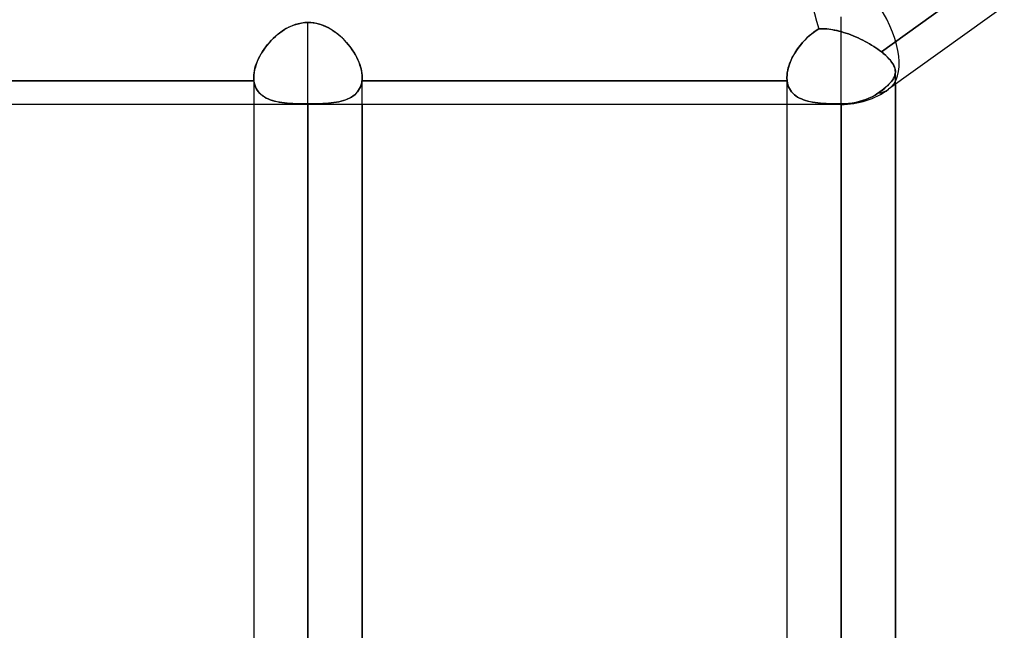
# Model space of a CAD drawing. Header units: millimetres. Extents: x -86 to 92, y -242 to 242.
# Tile 7 of 81: x 12 to 28, y -152 to -142. Entities that reach past the tile are written whole.
import ezdxf

# ---------------------------------------------------------------- set-up
doc = ezdxf.new("R2010")
doc.units = ezdxf.units.MM
doc.layers.add('MAIN-1', color=7, linetype='Continuous')

msp = doc.modelspace()

# ---------------------------------------------------------------- linework, layer by layer
at = {"layer": 'MAIN-1'}
for p, q in [((43.441, -130.51), (25.841, -143.167)), ((43.441, -130.51), (25.841, -143.167)), ((33.269, -137.121), (25.721, -142.55)), ((25.721, -142.55), (33.269, -137.121)), ((25.057, -143.42), (25.057, -141.972)), ((25.057, -143.42), (25.057, -141.972)), ((15.831, -142.208), (15.869, -142.183)), ((15.9, -142.165), (15.854, -142.193)), ((15.869, -142.183), (15.909, -142.16)), ((15.948, -142.14), (15.9, -142.165)), ((15.909, -142.16), (15.95, -142.139)), ((15.997, -142.118), (15.948, -142.14)), ((15.95, -142.139), (15.991, -142.12)), ((15.991, -142.12), (16.034, -142.104)), ((16.047, -142.099), (15.997, -142.118)), ((16.034, -142.104), (16.078, -142.09)), ((16.098, -142.085), (16.047, -142.099)), ((16.078, -142.09), (16.122, -142.079)), ((16.151, -142.074), (16.098, -142.085)), ((16.122, -142.079), (16.167, -142.071)), ((16.204, -142.067), (16.151, -142.074)), ((16.167, -142.071), (16.212, -142.066)), ((16.257, -142.065), (16.204, -142.067)), ((16.212, -142.066), (16.257, -142.065)), ((16.257, -142.065), (16.3, -142.066)), ((16.257, -196.005), (16.257, -142.065)), ((16.306, -142.067), (16.257, -142.065)), ((16.3, -142.066), (16.343, -142.071)), ((16.355, -142.072), (16.306, -142.067)), ((16.343, -142.071), (16.385, -142.078)), ((16.403, -142.081), (16.355, -142.072)), ((16.385, -142.078), (16.427, -142.087)), ((16.45, -142.094), (16.403, -142.081)), ((16.427, -142.087), (16.468, -142.099)), ((16.497, -142.11), (16.45, -142.094)), ((16.468, -142.099), (16.508, -142.114)), ((16.543, -142.128), (16.497, -142.11)), ((16.508, -142.114), (16.548, -142.131)), ((16.587, -142.15), (16.543, -142.128)), ((16.548, -142.131), (16.586, -142.149)), ((16.586, -142.149), (16.624, -142.17)), ((16.63, -142.174), (16.587, -142.15)), ((16.624, -142.17), (16.66, -142.192)), ((16.672, -142.2), (16.63, -142.174)), ((24.645, -142.199), (24.689, -142.172)), ((24.689, -142.172), (24.646, -142.198)), ((24.689, -142.172), (24.723, -142.169)), ((24.721, -142.169), (24.689, -142.172)), ((24.753, -142.169), (24.721, -142.169)), ((24.723, -142.169), (24.758, -142.169)), ((24.786, -142.17), (24.753, -142.169)), ((24.758, -142.169), (24.794, -142.17)), ((24.819, -142.171), (24.786, -142.17)), ((24.794, -142.17), (24.831, -142.172)), ((24.853, -142.175), (24.819, -142.171)), ((24.831, -142.172), (24.867, -142.176)), ((24.887, -142.179), (24.853, -142.175)), ((24.867, -142.176), (24.905, -142.182)), ((24.921, -142.184), (24.887, -142.179)), ((24.905, -142.182), (24.942, -142.189)), ((24.955, -142.191), (24.921, -142.184)), ((15.685, -142.328), (15.647, -142.366)), ((15.654, -142.359), (15.687, -142.326)), ((15.725, -142.291), (15.685, -142.328)), ((15.687, -142.326), (15.722, -142.294)), ((15.722, -142.294), (15.757, -142.264)), ((15.766, -142.256), (15.725, -142.291)), ((15.757, -142.264), (15.793, -142.235)), ((15.809, -142.223), (15.766, -142.256)), ((15.793, -142.235), (15.831, -142.208)), ((15.854, -142.193), (15.809, -142.223)), ((16.66, -142.192), (16.697, -142.217)), ((16.713, -142.228), (16.672, -142.2)), ((16.697, -142.217), (16.732, -142.243)), ((16.752, -142.258), (16.713, -142.228)), ((16.732, -142.243), (16.766, -142.27)), ((16.789, -142.29), (16.752, -142.258)), ((16.766, -142.27), (16.8, -142.299)), ((16.826, -142.324), (16.789, -142.29)), ((16.8, -142.299), (16.832, -142.33)), ((16.861, -142.359), (16.826, -142.324)), ((16.832, -142.33), (16.863, -142.362)), ((24.451, -142.363), (24.486, -142.327)), ((24.492, -142.321), (24.456, -142.357)), ((24.486, -142.327), (24.524, -142.292)), ((24.529, -142.288), (24.492, -142.321)), ((24.524, -142.292), (24.563, -142.259)), ((24.566, -142.256), (24.529, -142.288)), ((24.563, -142.259), (24.603, -142.228)), ((24.606, -142.226), (24.566, -142.256)), ((24.603, -142.228), (24.645, -142.199)), ((24.646, -142.198), (24.606, -142.226)), ((24.942, -142.189), (24.981, -142.197)), ((24.989, -142.198), (24.955, -142.191)), ((24.981, -142.197), (25.019, -142.206)), ((25.023, -142.207), (24.989, -142.198)), ((25.019, -142.206), (25.057, -142.216)), ((25.057, -142.216), (25.023, -142.207)), ((25.057, -196.005), (25.057, -142.216)), ((25.057, -142.216), (25.097, -142.228)), ((25.097, -142.228), (25.057, -142.216)), ((25.097, -142.228), (25.137, -142.241)), ((25.137, -142.241), (25.097, -142.228)), ((25.137, -142.241), (25.177, -142.255)), ((25.177, -142.255), (25.137, -142.241)), ((25.177, -142.255), (25.217, -142.27)), ((25.217, -142.27), (25.177, -142.255)), ((25.217, -142.27), (25.257, -142.286)), ((25.257, -142.286), (25.217, -142.27)), ((25.257, -142.286), (25.296, -142.302)), ((25.296, -142.302), (25.257, -142.286)), ((25.296, -142.302), (25.336, -142.32)), ((25.336, -142.32), (25.296, -142.302)), ((25.336, -142.32), (25.375, -142.338)), ((25.375, -142.338), (25.336, -142.32)), ((25.375, -142.338), (25.413, -142.357)), ((25.413, -142.357), (25.375, -142.338)), ((15.509, -142.543), (15.535, -142.505)), ((15.546, -142.489), (15.516, -142.533)), ((15.535, -142.505), (15.562, -142.467)), ((15.578, -142.447), (15.546, -142.489)), ((15.562, -142.467), (15.592, -142.43)), ((15.612, -142.406), (15.578, -142.447)), ((15.592, -142.43), (15.622, -142.394)), ((15.647, -142.366), (15.612, -142.406)), ((15.622, -142.394), (15.654, -142.359)), ((16.895, -142.396), (16.861, -142.359)), ((16.863, -142.362), (16.893, -142.395)), ((16.893, -142.395), (16.922, -142.428)), ((16.928, -142.435), (16.895, -142.396)), ((16.922, -142.428), (16.95, -142.463)), ((16.958, -142.474), (16.928, -142.435)), ((16.95, -142.463), (16.976, -142.499)), ((16.987, -142.515), (16.958, -142.474)), ((16.976, -142.499), (17, -142.535)), ((24.33, -142.512), (24.302, -142.554)), ((24.325, -142.519), (24.354, -142.479)), ((24.359, -142.471), (24.33, -142.512)), ((24.354, -142.479), (24.384, -142.439)), ((24.39, -142.432), (24.359, -142.471)), ((24.384, -142.439), (24.416, -142.4)), ((24.422, -142.394), (24.39, -142.432)), ((24.416, -142.4), (24.451, -142.363)), ((24.456, -142.357), (24.422, -142.394)), ((25.413, -142.357), (25.451, -142.377)), ((25.451, -142.377), (25.413, -142.357)), ((25.451, -142.377), (25.488, -142.397)), ((25.488, -142.397), (25.451, -142.377)), ((25.488, -142.397), (25.524, -142.418)), ((25.524, -142.418), (25.488, -142.397)), ((25.524, -142.418), (25.56, -142.439)), ((25.56, -142.439), (25.524, -142.418)), ((25.56, -142.439), (25.594, -142.461)), ((25.595, -142.461), (25.56, -142.439)), ((25.594, -142.461), (25.628, -142.483)), ((25.628, -142.483), (25.595, -142.461)), ((25.628, -142.483), (25.66, -142.505)), ((25.66, -142.505), (25.628, -142.483)), ((25.66, -142.505), (25.691, -142.527)), ((25.691, -142.527), (25.66, -142.505)), ((15.44, -142.666), (15.42, -142.711)), ((15.424, -142.702), (15.442, -142.662)), ((15.463, -142.621), (15.44, -142.666)), ((15.442, -142.662), (15.462, -142.622)), ((15.462, -142.622), (15.485, -142.583)), ((15.488, -142.577), (15.463, -142.621)), ((15.485, -142.583), (15.509, -142.543)), ((15.516, -142.533), (15.488, -142.577)), ((17.015, -142.557), (16.987, -142.515)), ((17, -142.535), (17.023, -142.571)), ((17.04, -142.599), (17.015, -142.557)), ((17.023, -142.571), (17.045, -142.608)), ((17.062, -142.641), (17.04, -142.599)), ((17.045, -142.608), (17.065, -142.645)), ((17.083, -142.684), (17.062, -142.641)), ((17.065, -142.645), (17.082, -142.683)), ((24.231, -142.687), (24.251, -142.644)), ((24.254, -142.639), (24.233, -142.682)), ((24.251, -142.644), (24.274, -142.602)), ((24.277, -142.596), (24.254, -142.639)), ((24.274, -142.602), (24.298, -142.56)), ((24.302, -142.554), (24.277, -142.596)), ((24.298, -142.56), (24.325, -142.519)), ((25.691, -142.527), (25.721, -142.55)), ((25.721, -142.55), (25.691, -142.527)), ((25.721, -142.55), (25.752, -142.575)), ((25.757, -142.579), (25.721, -142.55)), ((25.752, -142.575), (25.782, -142.601)), ((25.792, -142.609), (25.757, -142.579)), ((25.782, -142.601), (25.81, -142.626)), ((25.823, -142.639), (25.792, -142.609)), ((25.81, -142.626), (25.835, -142.651)), ((25.85, -142.668), (25.823, -142.639)), ((25.835, -142.651), (25.858, -142.676)), ((25.875, -142.697), (25.85, -142.668)), ((15.374, -142.861), (15.383, -142.822)), ((15.389, -142.801), (15.377, -142.846)), ((15.383, -142.822), (15.394, -142.783)), ((15.403, -142.757), (15.389, -142.801)), ((15.394, -142.783), (15.408, -142.743)), ((15.42, -142.711), (15.403, -142.757)), ((15.408, -142.743), (15.424, -142.702)), ((17.082, -142.683), (17.098, -142.721)), ((17.101, -142.726), (17.083, -142.684)), ((17.098, -142.721), (17.112, -142.758)), ((17.116, -142.769), (17.101, -142.726)), ((17.112, -142.758), (17.124, -142.795)), ((17.129, -142.812), (17.116, -142.769)), ((17.124, -142.795), (17.134, -142.832)), ((17.139, -142.853), (17.129, -142.812)), ((17.134, -142.832), (17.142, -142.868)), ((24.175, -142.854), (24.185, -142.813)), ((24.186, -142.81), (24.176, -142.852)), ((24.185, -142.813), (24.198, -142.771)), ((24.199, -142.768), (24.186, -142.81)), ((24.198, -142.771), (24.213, -142.729)), ((24.215, -142.725), (24.199, -142.768)), ((24.213, -142.729), (24.231, -142.687)), ((24.233, -142.682), (24.215, -142.725)), ((25.858, -142.676), (25.878, -142.701)), ((25.896, -142.725), (25.875, -142.697)), ((25.878, -142.701), (25.896, -142.725)), ((25.896, -142.725), (25.911, -142.749)), ((25.914, -142.753), (25.896, -142.725)), ((25.911, -142.749), (25.924, -142.773)), ((25.928, -142.78), (25.914, -142.753)), ((25.924, -142.773), (25.935, -142.796)), ((25.939, -142.807), (25.928, -142.78)), ((25.935, -142.796), (25.943, -142.818)), ((25.947, -142.833), (25.939, -142.807)), ((25.943, -142.818), (25.948, -142.841)), ((25.951, -142.859), (25.947, -142.833)), ((15.362, -142.973), (15.362, -196.678)), ((15.364, -142.932), (15.362, -142.973)), ((15.362, -142.973), (15.364, -142.937)), ((15.362, -142.973), (15.363, -142.981)), ((15.363, -142.981), (15.362, -142.973)), ((15.362, -142.973), (15.362, -143.42)), ((15.363, -142.981), (15.363, -142.989)), ((15.363, -142.989), (15.363, -142.981)), ((15.363, -142.989), (15.363, -142.997)), ((15.363, -142.996), (15.363, -142.989)), ((15.363, -143.004), (15.363, -142.996)), ((15.363, -142.997), (15.363, -143.004)), ((15.369, -142.889), (15.364, -142.932)), ((15.364, -142.937), (15.368, -142.899)), ((15.368, -142.899), (15.374, -142.861)), ((15.377, -142.846), (15.369, -142.889)), ((17.147, -142.894), (17.139, -142.853)), ((17.142, -142.868), (17.148, -142.904)), ((17.151, -142.934), (17.147, -142.894)), ((17.148, -142.904), (17.151, -142.939)), ((17.152, -142.973), (17.151, -142.934)), ((17.151, -142.939), (17.152, -142.973)), ((17.151, -143.009), (17.152, -143)), ((17.152, -142.973), (17.152, -142.982)), ((17.152, -142.982), (17.152, -142.973)), ((17.152, -196.678), (17.152, -142.973)), ((17.152, -142.982), (17.152, -142.991)), ((17.152, -142.991), (17.152, -142.982)), ((17.152, -142.991), (17.152, -143)), ((17.152, -143), (17.152, -142.991)), ((17.152, -143.42), (17.152, -142.973)), ((24.164, -142.934), (24.162, -142.973)), ((24.162, -142.973), (24.164, -142.935)), ((24.162, -142.973), (24.163, -142.982)), ((24.163, -142.982), (24.162, -142.973)), ((24.162, -142.973), (24.162, -196.678)), ((24.162, -142.973), (24.162, -143.42)), ((24.163, -142.982), (24.163, -142.991)), ((24.163, -142.991), (24.163, -142.982)), ((24.163, -142.991), (24.163, -143)), ((24.163, -143), (24.163, -142.991)), ((24.168, -142.894), (24.164, -142.934)), ((24.164, -142.935), (24.168, -142.895)), ((24.176, -142.852), (24.168, -142.894)), ((24.168, -142.895), (24.175, -142.854)), ((25.919, -142.995), (25.904, -143.017)), ((25.908, -143.012), (25.923, -142.987)), ((25.93, -142.973), (25.919, -142.995)), ((25.923, -142.987), (25.936, -142.961)), ((25.94, -142.951), (25.93, -142.973)), ((25.936, -142.961), (25.945, -142.936)), ((25.947, -142.929), (25.94, -142.951)), ((25.945, -142.936), (25.95, -142.91)), ((25.951, -142.907), (25.947, -142.929)), ((25.948, -142.841), (25.952, -142.863)), ((25.95, -142.91), (25.952, -142.885)), ((25.952, -142.885), (25.951, -142.859)), ((25.952, -142.885), (25.951, -142.907)), ((25.952, -142.863), (25.952, -142.885)), ((25.952, -196.678), (25.952, -142.881)), ((25.952, -143.087), (25.952, -142.881)), ((8.35, -143.026), (15.365, -143.026)), ((15.365, -143.026), (8.35, -143.026)), ((15.363, -143.004), (15.364, -143.012)), ((15.364, -143.012), (15.363, -143.004)), ((15.364, -143.012), (15.365, -143.019)), ((15.365, -143.019), (15.364, -143.012)), ((15.365, -143.019), (15.365, -143.026)), ((15.365, -143.026), (15.365, -143.019)), ((15.371, -143.062), (15.365, -143.026)), ((15.365, -143.026), (15.371, -143.061)), ((15.371, -143.061), (15.379, -143.094)), ((15.38, -143.095), (15.371, -143.062)), ((15.379, -143.094), (15.39, -143.126)), ((15.391, -143.127), (15.38, -143.095)), ((15.39, -143.126), (15.404, -143.156)), ((15.405, -143.157), (15.391, -143.127)), ((15.404, -143.156), (15.421, -143.184)), ((15.421, -143.185), (15.405, -143.157)), ((17.11, -143.156), (17.094, -143.184)), ((17.094, -143.185), (17.11, -143.157)), ((17.124, -143.126), (17.11, -143.156)), ((17.11, -143.157), (17.124, -143.127)), ((17.124, -143.127), (17.135, -143.095)), ((17.136, -143.095), (17.124, -143.126)), ((17.135, -143.095), (17.144, -143.062)), ((17.144, -143.061), (17.136, -143.095)), ((17.144, -143.062), (17.149, -143.026)), ((17.149, -143.026), (17.144, -143.061)), ((17.15, -143.018), (17.149, -143.026)), ((17.149, -143.026), (17.15, -143.018)), ((17.151, -143.009), (17.15, -143.018)), ((17.15, -143.018), (17.151, -143.009)), ((17.149, -143.026), (24.165, -143.026)), ((24.165, -143.026), (17.149, -143.026)), ((17.152, -143), (17.151, -143.009)), ((24.163, -143), (24.164, -143.009)), ((24.164, -143.009), (24.163, -143)), ((24.164, -143.009), (24.165, -143.018)), ((24.165, -143.018), (24.164, -143.009)), ((24.165, -143.018), (24.165, -143.026)), ((24.165, -143.026), (24.165, -143.018)), ((24.171, -143.062), (24.165, -143.026)), ((24.165, -143.026), (24.171, -143.062)), ((24.18, -143.095), (24.171, -143.062)), ((24.171, -143.062), (24.18, -143.095)), ((24.191, -143.127), (24.18, -143.095)), ((24.18, -143.095), (24.191, -143.127)), ((24.205, -143.156), (24.191, -143.127)), ((24.191, -143.127), (24.205, -143.156)), ((24.221, -143.184), (24.205, -143.156)), ((24.205, -143.156), (24.221, -143.184)), ((25.764, -143.158), (25.732, -143.183)), ((25.743, -143.175), (25.778, -143.147)), ((25.794, -143.134), (25.764, -143.158)), ((25.778, -143.147), (25.811, -143.119)), ((25.821, -143.11), (25.794, -143.134)), ((25.811, -143.119), (25.84, -143.091)), ((25.846, -143.086), (25.821, -143.11)), ((25.84, -143.091), (25.866, -143.064)), ((25.868, -143.063), (25.846, -143.086)), ((25.866, -143.064), (25.889, -143.038)), ((25.887, -143.04), (25.868, -143.063)), ((25.904, -143.017), (25.887, -143.04)), ((25.889, -143.038), (25.908, -143.012)), ((25.952, -143.087), (25.952, -196.9)), ((15.421, -143.184), (15.44, -143.21)), ((15.44, -143.211), (15.421, -143.185)), ((15.44, -143.21), (15.461, -143.234)), ((15.462, -143.235), (15.44, -143.211)), ((15.461, -143.234), (15.484, -143.256)), ((15.486, -143.257), (15.462, -143.235)), ((15.484, -143.256), (15.51, -143.276)), ((15.511, -143.277), (15.486, -143.257)), ((15.51, -143.276), (15.538, -143.295)), ((15.539, -143.296), (15.511, -143.277)), ((15.538, -143.295), (15.568, -143.312)), ((15.57, -143.313), (15.539, -143.296)), ((15.568, -143.312), (15.6, -143.327)), ((15.601, -143.328), (15.57, -143.313)), ((16.913, -143.328), (16.945, -143.313)), ((16.946, -143.312), (16.914, -143.327)), ((16.945, -143.313), (16.975, -143.296)), ((16.976, -143.296), (16.946, -143.312)), ((16.975, -143.296), (17.003, -143.278)), ((17.004, -143.277), (16.976, -143.296)), ((17.003, -143.278), (17.029, -143.257)), ((17.03, -143.257), (17.004, -143.277)), ((17.029, -143.257), (17.053, -143.235)), ((17.054, -143.234), (17.03, -143.257)), ((17.053, -143.235), (17.075, -143.211)), ((17.075, -143.21), (17.054, -143.234)), ((17.094, -143.184), (17.075, -143.21)), ((17.075, -143.211), (17.094, -143.185)), ((24.24, -143.21), (24.221, -143.184)), ((24.221, -143.184), (24.24, -143.21)), ((24.261, -143.234), (24.24, -143.21)), ((24.24, -143.21), (24.261, -143.234)), ((24.285, -143.257), (24.261, -143.234)), ((24.261, -143.234), (24.285, -143.257)), ((24.311, -143.277), (24.285, -143.257)), ((24.285, -143.257), (24.311, -143.277)), ((24.339, -143.296), (24.311, -143.277)), ((24.311, -143.277), (24.339, -143.296)), ((24.369, -143.312), (24.339, -143.296)), ((24.339, -143.296), (24.369, -143.312)), ((24.401, -143.327), (24.369, -143.312)), ((24.369, -143.312), (24.401, -143.327)), ((25.462, -143.338), (25.515, -143.316)), ((25.515, -143.316), (25.462, -143.338)), ((25.515, -143.316), (25.567, -143.29)), ((25.567, -143.29), (25.515, -143.316)), ((25.567, -143.29), (25.617, -143.263)), ((25.617, -143.263), (25.567, -143.29)), ((25.617, -143.263), (25.662, -143.234)), ((25.662, -143.234), (25.617, -143.263)), ((25.662, -143.234), (25.704, -143.204)), ((25.698, -143.208), (25.662, -143.234)), ((25.732, -143.183), (25.698, -143.208)), ((25.704, -143.204), (25.743, -143.175)), ((25.057, -143.42), (1.62, -143.42)), ((25.057, -143.42), (2.014, -143.42)), ((15.362, -143.42), (15.362, -196.9)), ((15.6, -143.327), (15.634, -143.341)), ((15.635, -143.341), (15.601, -143.328)), ((15.634, -143.341), (15.669, -143.352)), ((15.671, -143.353), (15.635, -143.341)), ((15.669, -143.352), (15.706, -143.363)), ((15.708, -143.363), (15.671, -143.353)), ((15.706, -143.363), (15.745, -143.372)), ((15.747, -143.373), (15.708, -143.363)), ((15.745, -143.372), (15.785, -143.38)), ((15.787, -143.38), (15.747, -143.373)), ((15.785, -143.38), (15.827, -143.387)), ((15.829, -143.387), (15.787, -143.38)), ((15.827, -143.387), (15.871, -143.393)), ((15.872, -143.393), (15.829, -143.387)), ((15.871, -143.393), (15.915, -143.397)), ((15.917, -143.397), (15.872, -143.393)), ((15.915, -143.397), (15.961, -143.401)), ((15.963, -143.401), (15.917, -143.397)), ((15.961, -143.401), (16.009, -143.404)), ((16.01, -143.404), (15.963, -143.401)), ((16.009, -143.404), (16.057, -143.406)), ((16.058, -143.406), (16.01, -143.404)), ((16.057, -143.406), (16.107, -143.408)), ((16.107, -143.408), (16.058, -143.406)), ((16.157, -143.409), (16.107, -143.408)), ((16.107, -143.408), (16.157, -143.409)), ((16.207, -143.41), (16.157, -143.409)), ((16.157, -143.409), (16.207, -143.41)), ((16.257, -143.41), (16.207, -143.41)), ((16.207, -143.41), (16.257, -143.41)), ((16.257, -143.41), (16.307, -143.41)), ((16.257, -143.41), (16.257, -197.795)), ((16.308, -143.41), (16.257, -143.41)), ((16.257, -197.795), (16.257, -143.42)), ((16.307, -143.41), (16.357, -143.409)), ((16.358, -143.409), (16.308, -143.41)), ((16.357, -143.409), (16.407, -143.408)), ((16.407, -143.408), (16.358, -143.409)), ((16.407, -143.408), (16.456, -143.406)), ((16.457, -143.406), (16.407, -143.408)), ((16.456, -143.406), (16.504, -143.404)), ((16.505, -143.404), (16.457, -143.406)), ((16.504, -143.404), (16.551, -143.401)), ((16.552, -143.401), (16.505, -143.404)), ((16.551, -143.401), (16.597, -143.397)), ((16.598, -143.397), (16.552, -143.401)), ((16.597, -143.397), (16.642, -143.393)), ((16.643, -143.393), (16.598, -143.397)), ((16.642, -143.393), (16.685, -143.387)), ((16.686, -143.387), (16.643, -143.393)), ((16.685, -143.387), (16.727, -143.381)), ((16.728, -143.38), (16.686, -143.387)), ((16.727, -143.381), (16.767, -143.373)), ((16.769, -143.373), (16.728, -143.38)), ((16.767, -143.373), (16.806, -143.364)), ((16.807, -143.363), (16.769, -143.373)), ((16.806, -143.364), (16.843, -143.353)), ((16.845, -143.353), (16.807, -143.363)), ((16.843, -143.353), (16.879, -143.341)), ((16.88, -143.341), (16.845, -143.353)), ((16.879, -143.341), (16.913, -143.328)), ((16.914, -143.327), (16.88, -143.341)), ((17.152, -143.42), (17.152, -196.9)), ((24.162, -143.42), (24.162, -196.9)), ((24.435, -143.341), (24.401, -143.327)), ((24.401, -143.327), (24.435, -143.341)), ((24.47, -143.353), (24.435, -143.341)), ((24.435, -143.341), (24.47, -143.353)), ((24.508, -143.363), (24.47, -143.353)), ((24.47, -143.353), (24.507, -143.363)), ((24.507, -143.363), (24.546, -143.372)), ((24.546, -143.373), (24.508, -143.363)), ((24.546, -143.372), (24.586, -143.38)), ((24.587, -143.38), (24.546, -143.373)), ((24.586, -143.38), (24.628, -143.387)), ((24.629, -143.387), (24.587, -143.38)), ((24.628, -143.387), (24.672, -143.393)), ((24.672, -143.393), (24.629, -143.387)), ((24.717, -143.397), (24.672, -143.393)), ((24.672, -143.393), (24.716, -143.397)), ((24.716, -143.397), (24.762, -143.401)), ((24.763, -143.401), (24.717, -143.397)), ((24.762, -143.401), (24.809, -143.404)), ((24.81, -143.404), (24.763, -143.401)), ((24.809, -143.404), (24.857, -143.406)), ((24.858, -143.406), (24.81, -143.404)), ((24.857, -143.406), (24.907, -143.408)), ((24.907, -143.408), (24.858, -143.406)), ((24.957, -143.409), (24.907, -143.408)), ((24.907, -143.408), (24.957, -143.409)), ((25.007, -143.41), (24.957, -143.409)), ((24.957, -143.409), (25.007, -143.41)), ((25.057, -143.41), (25.007, -143.41)), ((25.007, -143.41), (25.057, -143.41)), ((25.057, -143.41), (25.057, -197.795)), ((25.057, -143.41), (25.116, -143.409)), ((25.116, -143.409), (25.057, -143.41)), ((25.057, -143.42), (25.057, -143.41)), ((25.057, -197.795), (25.057, -143.42)), ((25.116, -143.409), (25.176, -143.404)), ((25.176, -143.404), (25.116, -143.409)), ((25.176, -143.404), (25.237, -143.396)), ((25.237, -143.396), (25.176, -143.404)), ((25.237, -143.396), (25.297, -143.386)), ((25.297, -143.386), (25.237, -143.396)), ((25.297, -143.386), (25.355, -143.372)), ((25.355, -143.372), (25.297, -143.386)), ((25.355, -143.372), (25.409, -143.356)), ((25.409, -143.356), (25.355, -143.372)), ((25.409, -143.356), (25.462, -143.338)), ((25.462, -143.338), (25.409, -143.356))]:
    msp.add_line(p, q, dxfattribs=at)
msp.add_arc((25.057, -142.077), 1.343, 270, 305.7225, dxfattribs=at)
msp.add_arc((25.057, -142.077), 1.343, 270, 305.7225, dxfattribs=at)
for major_axis, ratio, start_param, end_param in [((-0.431, 1.337), 0.270558, 0.086353, 1.554176), ((-0.431, 1.337), 0.270558, 0.086353, 1.554176), ((0.784, -1.09), 0.504207, 0, 1.468667), ((0.784, -1.09), 0.504207, 0, 1.468667), ((0.784, -1.09), 0.504207, -0.275434, -0.001153), ((0.784, -1.09), 0.504207, -0.275434, -0.001153), ((0.784, -1.09), 0.504207, -0.001153, 0), ((0.784, -1.09), 0.504207, -0.001153, 0)]:
    msp.add_ellipse((25.057, -142.077), major_axis=major_axis, ratio=ratio, start_param=start_param, end_param=end_param, dxfattribs=at)

doc.saveas('drawing.dxf')
